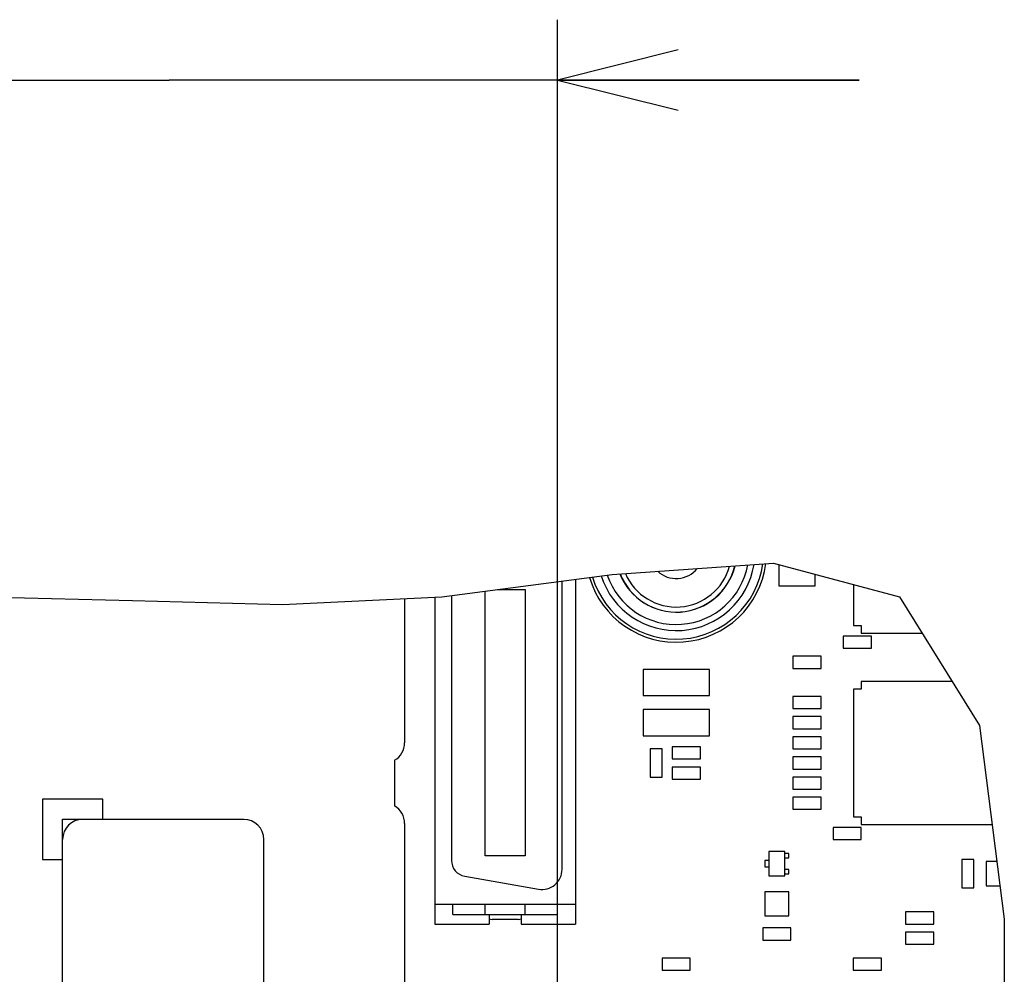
# Model space of a CAD drawing. Extents: x 0 to 420, y 0 to 297.
# Tile 83 of 86: x 267 to 284, y 253 to 268. Entities that reach past the tile are written whole.
import ezdxf

# ---------------------------------------------------------------- set-up
doc = ezdxf.new("R2010")
doc.units = 0
doc.header["$LTSCALE"] = 23.1
doc.layers.get('0').update_dxf_attribs({"linetype": 'CONTINUOUS'})
for name, color, linetype in [('ALL_AXIS', 7, 'CONTINUOUS'), ('ALL_DIM', 7, 'CONTINUOUS'), ('ALL_FEATURES', 7, 'CONTINUOUS'), ('OBSTRUCTIVE_DTM', 7, 'CONTINUOUS')]:
    doc.layers.add(name, color=color, linetype=linetype)
doc.dimstyles.get("Standard").update_dxf_attribs({"dimtxt": 2.5, "dimasz": 2.5, "dimexe": 1.25, "dimexo": 0.625, "dimtad": 1, "dimcen": 2.5, "dimazin": 3, "dimtfac": 1, "dimtmove": 0, "dimatfit": 3})

# ---------------------------------------------------------------- blocks, each defined once
blk = doc.blocks.new('_OPEN')
at = {"color": 0, "linetype": 'BYBLOCK'}
for p, q in [((0, 0), (-1, 0.25)), ((-1, -0.25), (0, 0)), ((-1, 0), (0, 0))]:
    blk.add_line(p, q, dxfattribs=at)
blk = doc.blocks.new('*D14')
at = {"layer": 'ALL_DIM', "color": 2, "linetype": 'CONTINUOUS'}
for p, q in [((263.423, 164.305), (263.423, 268.448)), ((276.29, 228.7), (276.29, 268.448)), ((263.423, 267.448), (250.425, 267.448)), ((250.425, 267.448), (269.856, 267.448)), ((281.29, 267.448), (269.856, 267.448)), ((276.29, 267.448), (281.29, 267.448))]:
    blk.add_line(p, q, dxfattribs=at)
at = {"layer": 'ALL_DIM', "color": 2, "linetype": 'CONTINUOUS', "xscale": 2, "yscale": 2, "zscale": 2}
blk.add_blockref('_OPEN', (263.423, 267.448), dxfattribs=at)
at = {"layer": 'ALL_DIM', "color": 2, "linetype": 'CONTINUOUS', "xscale": 2, "yscale": 2, "zscale": 2, "rotation": 180}
blk.add_blockref('_OPEN', (276.29, 267.448), dxfattribs=at)

msp = doc.modelspace()

# ---------------------------------------------------------------- linework, layer by layer
at = {"color": 7, "linetype": 'CONTINUOUS'}
for p, q in [((277.196, 259.261), (279.868, 259.448)), ((279.868, 259.448), (281.955, 258.888)), ((279.956, 259.424), (279.956, 259.071)), ((274.371, 258.888), (277.196, 259.261)), ((280.556, 259.071), (280.556, 259.263)), ((281.195, 259.091), (281.195, 258.413)), ((279.956, 259.071), (280.556, 259.071)), ((266.788, 258.888), (269.246, 258.828)), ((269.246, 258.828), (271.732, 258.765)), ((271.732, 258.765), (274.371, 258.888)), ((281.955, 258.888), (283.284, 256.759)), ((281.195, 258.413), (281.322, 258.413)), ((281.322, 258.413), (281.322, 258.286)), ((281.322, 258.286), (282.33, 258.286)), ((281.023, 258.238), (281.023, 258.038)), ((281.49, 258.238), (281.023, 258.238)), ((281.49, 258.038), (281.49, 258.238)), ((281.023, 258.038), (281.49, 258.038)), ((280.19, 257.905), (280.19, 257.705)), ((280.656, 257.905), (280.19, 257.905)), ((280.656, 257.705), (280.656, 257.905)), ((277.706, 257.688), (277.706, 257.255)), ((278.806, 257.688), (277.706, 257.688)), ((278.806, 257.255), (278.806, 257.688)), ((280.19, 257.705), (280.656, 257.705)), ((281.322, 257.49), (281.322, 257.363)), ((282.827, 257.49), (281.322, 257.49)), ((281.195, 257.363), (281.195, 255.246)), ((281.322, 257.363), (281.195, 257.363)), ((277.706, 257.255), (278.806, 257.255)), ((280.19, 257.238), (280.19, 257.038)), ((280.656, 257.238), (280.19, 257.238)), ((280.656, 257.038), (280.656, 257.238)), ((277.706, 257.021), (277.706, 256.588)), ((278.806, 257.021), (277.706, 257.021)), ((278.806, 256.588), (278.806, 257.021)), ((280.19, 257.038), (280.656, 257.038)), ((280.19, 256.905), (280.19, 256.705)), ((280.656, 256.905), (280.19, 256.905)), ((280.656, 256.705), (280.656, 256.905)), ((280.19, 256.705), (280.656, 256.705)), ((283.284, 256.759), (283.691, 253.553)), ((277.706, 256.588), (278.806, 256.588)), ((280.19, 256.571), (280.19, 256.371)), ((280.656, 256.571), (280.19, 256.571)), ((280.656, 256.371), (280.656, 256.571)), ((277.823, 256.371), (277.823, 255.905)), ((278.023, 256.371), (277.823, 256.371)), ((278.023, 255.905), (278.023, 256.371)), ((278.19, 256.405), (278.19, 256.205)), ((278.656, 256.405), (278.19, 256.405)), ((278.656, 256.205), (278.656, 256.405)), ((280.19, 256.371), (280.656, 256.371)), ((278.19, 256.205), (278.656, 256.205)), ((280.19, 256.238), (280.19, 256.038)), ((280.656, 256.238), (280.19, 256.238)), ((280.656, 256.038), (280.656, 256.238)), ((278.19, 256.071), (278.19, 255.871)), ((278.656, 256.071), (278.19, 256.071)), ((278.656, 255.871), (278.656, 256.071)), ((280.19, 256.038), (280.656, 256.038)), ((277.823, 255.905), (278.023, 255.905)), ((278.19, 255.871), (278.656, 255.871)), ((280.19, 255.905), (280.19, 255.705)), ((280.656, 255.905), (280.19, 255.905)), ((280.656, 255.705), (280.656, 255.905)), ((280.19, 255.705), (280.656, 255.705)), ((280.19, 255.571), (280.19, 255.371)), ((280.656, 255.571), (280.19, 255.571)), ((280.656, 255.371), (280.656, 255.571)), ((280.19, 255.371), (280.656, 255.371)), ((281.195, 255.246), (281.322, 255.246)), ((281.322, 255.246), (281.322, 255.119)), ((280.856, 255.071), (280.856, 254.871)), ((281.323, 255.071), (280.856, 255.071)), ((281.322, 255.119), (283.492, 255.119)), ((281.323, 254.871), (281.323, 255.071)), ((280.856, 254.871), (281.323, 254.871)), ((282.99, 254.538), (282.99, 254.071)), ((283.19, 254.538), (282.99, 254.538)), ((283.19, 254.071), (283.19, 254.538)), ((283.39, 254.505), (283.39, 254.105)), ((283.57, 254.505), (283.39, 254.505)), ((282.99, 254.071), (283.19, 254.071)), ((283.39, 254.105), (283.621, 254.105)), ((279.723, 254.005), (279.723, 253.605)), ((280.123, 254.005), (279.723, 254.005)), ((280.123, 253.605), (280.123, 254.005)), ((279.723, 253.605), (280.123, 253.605)), ((282.056, 253.671), (282.056, 253.471)), ((282.523, 253.671), (282.056, 253.671)), ((282.523, 253.471), (282.523, 253.671)), ((283.691, 253.553), (283.692, 250.04)), ((279.69, 253.405), (279.69, 253.205)), ((280.156, 253.405), (279.69, 253.405)), ((280.156, 253.205), (280.156, 253.405)), ((282.056, 253.471), (282.523, 253.471)), ((279.69, 253.205), (280.156, 253.205)), ((282.056, 253.338), (282.056, 253.138)), ((282.523, 253.338), (282.056, 253.338)), ((282.523, 253.138), (282.523, 253.338)), ((282.056, 253.138), (282.523, 253.138)), ((278.023, 252.905), (278.023, 252.705)), ((278.49, 252.905), (278.023, 252.905)), ((278.49, 252.705), (278.49, 252.905)), ((281.19, 252.905), (281.19, 252.705)), ((281.656, 252.905), (281.19, 252.905)), ((281.656, 252.705), (281.656, 252.905)), ((278.023, 252.705), (278.49, 252.705)), ((281.19, 252.705), (281.656, 252.705))]:
    msp.add_line(p, q, dxfattribs=at)
at = {"layer": 'ALL_AXIS', "color": 7, "linetype": 'CONTINUOUS'}
for p, q in [((276.366, 254.375), (276.366, 259.151)), ((275.089, 254.6), (275.089, 258.983)), ((275.295, 259.01), (275.756, 259.01)), ((275.756, 259.01), (275.756, 254.6)), ((273.756, 258.859), (273.756, 256.471)), ((274.532, 258.909), (274.532, 254.525)), ((273.59, 256.183), (273.59, 255.427)), ((273.756, 255.138), (273.756, 244.971)), ((275.756, 254.6), (275.089, 254.6)), ((274.753, 254.262), (275.974, 254.046)), ((274.556, 253.631), (274.556, 253.798)), ((275.089, 253.631), (275.089, 253.798)), ((275.756, 253.631), (275.756, 253.798)), ((276.289, 253.631), (276.289, 253.798)), ((274.556, 253.631), (276.289, 253.631)), ((275.156, 253.631), (275.156, 253.466)), ((275.639, 253.548), (275.206, 253.548)), ((275.689, 253.631), (275.689, 253.466))]:
    msp.add_line(p, q, dxfattribs=at)
for centre, radius, start, end in [((278.256, 259.638), 1.5, 196.5495, 352.3739), ((273.423, 256.471), 0.333, 300, 0), ((273.423, 255.138), 0.333, 360, 60), ((274.799, 254.525), 0.267, 180, 260), ((276.032, 254.375), 0.333, 260, 360), ((275.206, 253.715), 0.167, 252.4316, 270), ((275.639, 253.715), 0.167, 270, 287.443)]:
    msp.add_arc(centre, radius, start, end, dxfattribs=at)
at = {"layer": 'ALL_FEATURES', "color": 7, "linetype": 'CONTINUOUS'}
for p, q in [((276.589, 259.181), (276.589, 253.466)), ((274.256, 258.882), (274.256, 253.466)), ((267.756, 255.538), (267.756, 254.538)), ((268.756, 255.538), (267.756, 255.538)), ((268.756, 255.205), (268.756, 255.538)), ((268.09, 243.871), (268.09, 255.205)), ((268.09, 255.205), (271.09, 255.205)), ((271.423, 243.871), (271.423, 254.871)), ((279.79, 254.671), (279.79, 254.271)), ((280.056, 254.671), (279.79, 254.671)), ((280.056, 254.271), (280.056, 254.671)), ((267.756, 254.538), (268.09, 254.538)), ((279.723, 254.525), (279.723, 254.418)), ((279.79, 254.525), (279.723, 254.525)), ((280.123, 254.641), (280.056, 254.641)), ((280.056, 254.568), (280.123, 254.568)), ((280.123, 254.568), (280.123, 254.641)), ((279.723, 254.418), (279.79, 254.418)), ((280.123, 254.375), (280.056, 254.375)), ((280.123, 254.301), (280.123, 254.375)), ((279.79, 254.271), (280.056, 254.271)), ((280.056, 254.301), (280.123, 254.301)), ((274.256, 253.798), (276.589, 253.798)), ((274.256, 253.466), (275.156, 253.466)), ((275.689, 253.466), (276.589, 253.466))]:
    msp.add_line(p, q, dxfattribs=at)
for centre, radius, start, end in [((278.256, 259.638), 1.45, 196.8636, 351.9669), ((278.256, 259.638), 1.003, 201.5468, 346.4648), ((278.256, 259.638), 1, 201.61, 346.4016), ((268.423, 254.871), 0.333, 90, 180), ((271.09, 254.871), 0.333, 0, 90)]:
    msp.add_arc(centre, radius, start, end, dxfattribs=at)
at = {"layer": 'ALL_FEATURES', "color": 9, "linetype": 'CONTINUOUS'}
for radius, start, end in [(1.307, 197.8994, 350.6243), (1.207, 198.7688, 349.4925)]:
    msp.add_arc((278.256, 259.638), radius, start, end, dxfattribs=at)
at = {"layer": 'OBSTRUCTIVE_DTM', "color": 7, "linetype": 'CONTINUOUS'}
for radius, start, end in [(0.917, 203.2703, 344.7414), (0.446, 226.7312, 321.2863)]:
    msp.add_arc((278.256, 259.638), radius, start, end, dxfattribs=at)

# ---------------------------------------------------------------- dimensions: what is measured, and where the dimension line sits
at = {"layer": 'ALL_DIM', "color": 2, "linetype": 'CONTINUOUS'}
dim = msp.add_linear_dim(base=(276.29, 267.448), p1=(263.423, 163.305), p2=(276.29, 227.7), dimstyle='Standard', dxfattribs=at)
dim.commit()
dim.dimension.update_dxf_attribs({"geometry": '*D14', "text_midpoint": (250.425, 267.448), "dimtype": 128})

doc.saveas('drawing.dxf')
